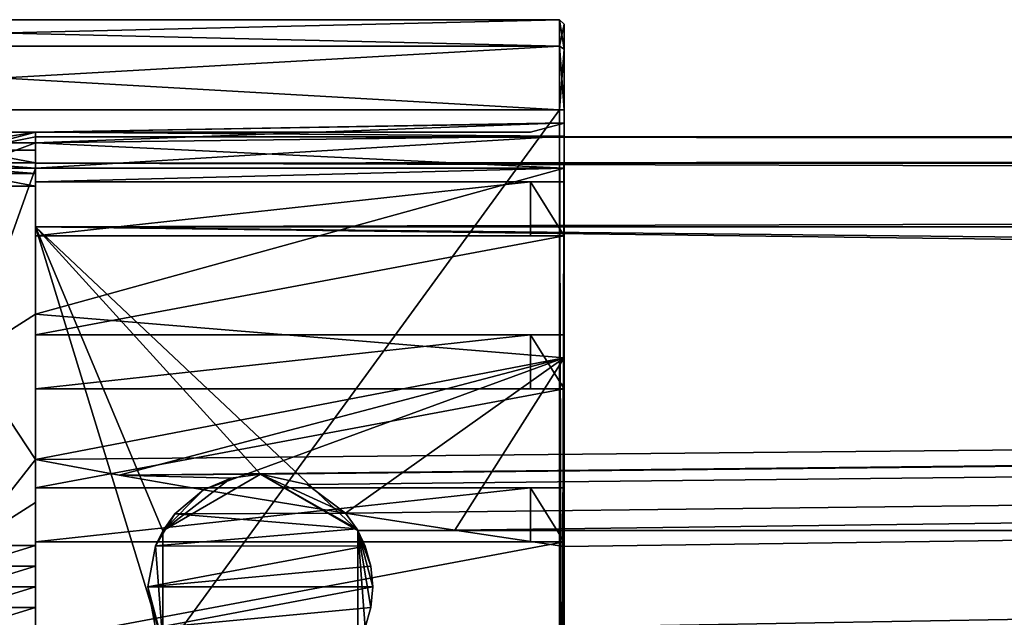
# Model space of a CAD drawing. Header units: millimetres. Extents: x -544 to 13, y -25 to 13.
# Tile 6 of 18: x -531 to -509, y -1 to 13. Entities that reach past the tile are written whole.
import ezdxf

# ---------------------------------------------------------------- set-up
doc = ezdxf.new("R2010")
doc.units = ezdxf.units.MM
doc.header["$LTSCALE"] = 81.483342
for name, color, linetype in [('142', 7, 'CONTINUOUS'), ('143', 7, 'CONTINUOUS'), ('148', 7, 'CONTINUOUS'), ('149', 7, 'CONTINUOUS'), ('150', 7, 'CONTINUOUS'), ('151', 7, 'CONTINUOUS'), ('152', 7, 'CONTINUOUS'), ('226', 7, 'CONTINUOUS'), ('227', 7, 'CONTINUOUS'), ('228', 7, 'CONTINUOUS'), ('229', 7, 'CONTINUOUS'), ('230', 7, 'CONTINUOUS'), ('242', 7, 'CONTINUOUS'), ('243', 7, 'CONTINUOUS'), ('244', 7, 'CONTINUOUS'), ('245', 7, 'CONTINUOUS'), ('246', 7, 'CONTINUOUS'), ('331', 7, 'CONTINUOUS'), ('332', 7, 'CONTINUOUS'), ('333', 7, 'CONTINUOUS'), ('334', 7, 'CONTINUOUS'), ('361', 7, 'CONTINUOUS'), ('362', 7, 'CONTINUOUS'), ('363', 7, 'CONTINUOUS'), ('364', 7, 'CONTINUOUS'), ('365', 7, 'CONTINUOUS'), ('366', 7, 'CONTINUOUS'), ('367', 7, 'CONTINUOUS'), ('368', 7, 'CONTINUOUS'), ('369', 7, 'CONTINUOUS'), ('370', 7, 'CONTINUOUS'), ('371', 7, 'CONTINUOUS'), ('372', 7, 'CONTINUOUS'), ('373', 7, 'CONTINUOUS'), ('374', 7, 'CONTINUOUS'), ('375', 7, 'CONTINUOUS'), ('376', 7, 'CONTINUOUS'), ('377', 7, 'CONTINUOUS'), ('378', 7, 'CONTINUOUS'), ('379', 7, 'CONTINUOUS'), ('380', 7, 'CONTINUOUS'), ('381', 7, 'CONTINUOUS'), ('382', 7, 'CONTINUOUS'), ('383', 7, 'CONTINUOUS'), ('384', 7, 'CONTINUOUS'), ('385', 7, 'CONTINUOUS'), ('386', 7, 'CONTINUOUS'), ('387', 7, 'CONTINUOUS'), ('388', 7, 'CONTINUOUS'), ('444', 7, 'CONTINUOUS'), ('445', 7, 'CONTINUOUS'), ('446', 7, 'CONTINUOUS'), ('447', 7, 'CONTINUOUS'), ('453', 7, 'CONTINUOUS'), ('454', 7, 'CONTINUOUS'), ('455', 7, 'CONTINUOUS'), ('456', 7, 'CONTINUOUS')]:
    doc.layers.add(name, color=color, linetype=linetype)

msp = doc.modelspace()

# ---------------------------------------------------------------- linework, layer by layer
at = {"layer": '142', "linetype": 'Continuous'}
for points in [[(-530.75, 8, -2), (-0.75, 8, -2), (-530.75, 2.826, -2), (-530.75, 8, -2)], [(-530.75, 2.826, -2), (-0.75, 8, -2), (-528.884, 2.483, -2), (-530.75, 2.826, -2)], [(-528.884, 2.483, -2), (-0.75, 8, -2), (-525.75, 2.5, -2), (-528.884, 2.483, -2)], [(-525.75, 2.5, -2), (-0.75, 8, -2), (-524.71, 2.273, -2), (-525.75, 2.5, -2)], [(-524.71, 2.273, -2), (-0.75, 8, -2), (-523.858, 1.634, -2), (-524.71, 2.273, -2)], [(-523.858, 1.634, -2), (-0.75, 8, -2), (-521.43, 1.256, -2), (-523.858, 1.634, -2)], [(-521.43, 1.256, -2), (-0.75, 8, -2), (-519, 0.894, -2), (-521.43, 1.256, -2)], [(-0.75, 8, -2), (-12.5, 0.894, -2), (-519, -0.894, -2), (-0.75, 8, -2)], [(-0.75, 8, -2), (-519, -0.894, -2), (-519, 0.894, -2), (-0.75, 8, -2)], [(-526.406, 2.412, -2), (-528.884, 2.483, -2), (-525.75, 2.5, -2), (-526.406, 2.412, -2)], [(-527.016, 2.156, -2), (-528.884, 2.483, -2), (-526.406, 2.412, -2), (-527.016, 2.156, -2)], [(-12.5, 0.894, -2), (-12.5, -0.894, -2), (-530.75, -8, -2), (-12.5, 0.894, -2)], [(-519, -0.894, -2), (-12.5, 0.894, -2), (-530.75, -8, -2), (-519, -0.894, -2)]]:
    msp.add_3dface(points, dxfattribs=at)
at = {"layer": '143', "linetype": 'Continuous'}
for points in [[(-519, 12.5, 2.8), (-519, 11.943, 4.143), (-519, 12.5, -1.8), (-519, 12.5, 2.8)], [(-519, 12.5, -1.8), (-519, 11.943, 4.143), (-519, 11.943, -3.143), (-519, 12.5, -1.8)], [(-519, 11.943, 4.143), (-519, 10.6, 4.7), (-519, 11.943, -3.143), (-519, 11.943, 4.143)], [(-519, 11.943, -3.143), (-519, 10.6, 4.7), (-519, 10.6, -3.7), (-519, 11.943, -3.143)], [(-519, 0.894, -2), (-519, -0.894, -2), (-519, 10.6, -3.7), (-519, 0.894, -2)], [(-519, 10.6, -3.7), (-519, -0.894, -2), (-519, -5.089, -2.379), (-519, 10.6, -3.7)], [(-519, 0.894, -2), (-519, 10.6, -3.7), (-519, 5.089, -2.379), (-519, 0.894, -2)], [(-519, -25.3, -3.7), (-519, 10.6, -3.7), (-519, -9.3, -2.505), (-519, -25.3, -3.7)], [(-519, 10.6, 4.7), (-519, -23.4, 4.7), (-519, 9.3, 2.505), (-519, 10.6, 4.7)], [(-519, 10.6, -3.7), (-519, 10.6, 4.7), (-519, 10.305, 1.5), (-519, 10.6, -3.7)], [(-519, 10.305, 1.5), (-519, 10.6, 4.7), (-519, 10.011, 2.211), (-519, 10.305, 1.5)], [(-519, 10.011, 2.211), (-519, 10.6, 4.7), (-519, 9.3, 2.505), (-519, 10.011, 2.211)], [(-519, 5.089, -2.379), (-519, 10.6, -3.7), (-519, 9.3, -2.505), (-519, 5.089, -2.379)], [(-519, 9.3, -2.505), (-519, 10.6, -3.7), (-519, 10.011, -2.211), (-519, 9.3, -2.505)], [(-519, 10.011, -2.211), (-519, 10.6, -3.7), (-519, 10.305, -1.5), (-519, 10.011, -2.211)], [(-519, 10.305, -1.5), (-519, 10.6, -3.7), (-519, 10.305, 1.5), (-519, 10.305, -1.5)], [(-519, -9.3, -2.505), (-519, 10.6, -3.7), (-519, -5.089, -2.379), (-519, -9.3, -2.505)], [(-519, 10.303, -1), (-519, 10.305, -1.5), (-519, 10.303, -0.4), (-519, 10.303, -1)], [(-519, 10.303, -0.4), (-519, 10.305, -1.5), (-519, 10.303, 0.4), (-519, 10.303, -0.4)], [(-519, 10.305, -1.5), (-519, 10.305, 1.5), (-519, 10.303, 0.4), (-519, 10.305, -1.5)], [(-519, 10.303, 1), (-519, 10.303, 0.4), (-519, 10.305, 1.5), (-519, 10.303, 1)], [(-519, 9.3, 2.505), (-519, -23.4, 4.7), (-519, 9, 2.503), (-519, 9.3, 2.505)], [(-519, 9, 2.503), (-519, -23.4, 4.7), (-519, 7.8, 2.503), (-519, 9, 2.503)], [(-519, 7.8, 2.503), (-519, -23.4, 4.7), (-519, 5.6, 2.503), (-519, 7.8, 2.503)], [(-519, 5.6, 2.503), (-519, -23.4, 4.7), (-519, 4.4, 2.503), (-519, 5.6, 2.503)], [(-519, 4.4, 2.503), (-519, -23.4, 4.7), (-519, 2.2, 2.503), (-519, 4.4, 2.503)], [(-519, 2.2, 2.503), (-519, -23.4, 4.7), (-519, 1, 2.503), (-519, 2.2, 2.503)], [(-519, 1, 2.503), (-519, -23.4, 4.7), (-519, -1.2, 2.503), (-519, 1, 2.503)]]:
    msp.add_3dface(points, dxfattribs=at)
at = {"layer": '148', "linetype": 'Continuous'}
for points in [[(-519, 10.6, -3.7), (-519, -25.3, -3.7), (-519.1, 10.6, -3.8), (-519, 10.6, -3.7)], [(-519, -25.3, -3.7), (-519.1, -17.5, -3.8), (-519.1, 10.6, -3.8), (-519, -25.3, -3.7)]]:
    msp.add_3dface(points, dxfattribs=at)
at = {"layer": '149', "linetype": 'Continuous'}
for points in [[(-519, 12.5, -1.8), (-519, 11.943, -3.143), (-519.1, 12.6, -1.8), (-519, 12.5, -1.8)], [(-519.1, 12.6, -1.8), (-519, 11.943, -3.143), (-519.1, 12.014, -3.214), (-519.1, 12.6, -1.8)], [(-519, 11.943, -3.143), (-519, 10.6, -3.7), (-519.1, 12.014, -3.214), (-519, 11.943, -3.143)], [(-519, 10.6, -3.7), (-519.1, 10.6, -3.8), (-519.1, 12.014, -3.214), (-519, 10.6, -3.7)]]:
    msp.add_3dface(points, dxfattribs=at)
at = {"layer": '150', "linetype": 'Continuous'}
for points in [[(-519, 12.5, 2.8), (-519, 12.5, -1.8), (-519.1, 12.6, 2.8), (-519, 12.5, 2.8)], [(-519, 12.5, -1.8), (-519.1, 12.6, -1.8), (-519.1, 12.6, 2.8), (-519, 12.5, -1.8)]]:
    msp.add_3dface(points, dxfattribs=at)
at = {"layer": '151', "linetype": 'Continuous'}
for points in [[(-519, 12.5, 2.8), (-519.1, 12.6, 2.8), (-519.1, 12.014, 4.214), (-519, 12.5, 2.8)], [(-519, 11.943, 4.143), (-519, 12.5, 2.8), (-519.1, 12.014, 4.214), (-519, 11.943, 4.143)], [(-519.1, 10.6, 4.8), (-519, 11.943, 4.143), (-519.1, 12.014, 4.214), (-519.1, 10.6, 4.8)], [(-519, 10.6, 4.7), (-519, 11.943, 4.143), (-519.1, 10.6, 4.8), (-519, 10.6, 4.7)]]:
    msp.add_3dface(points, dxfattribs=at)
at = {"layer": '152', "linetype": 'Continuous'}
for points in [[(-519, -23.4, 4.7), (-519, 10.6, 4.7), (-519.1, -23.4, 4.8), (-519, -23.4, 4.7)], [(-519, 10.6, 4.7), (-519.1, 10.6, 4.8), (-519.1, -23.4, 4.8), (-519, 10.6, 4.7)]]:
    msp.add_3dface(points, dxfattribs=at)
at = {"layer": '226', "linetype": 'Continuous'}
for points in [[(-519.1, 10.6, -3.8), (-519.1, -17.5, -3.8), (-543.9, 10.6, -3.8), (-519.1, 10.6, -3.8)], [(-519.1, -17.5, -3.8), (-543.9, -17.5, -3.8), (-543.9, 10.6, -3.8), (-519.1, -17.5, -3.8)]]:
    msp.add_3dface(points, dxfattribs=at)
at = {"layer": '227', "linetype": 'Continuous'}
for points in [[(-519.1, 12.6, -1.8), (-519.1, 12.014, -3.214), (-543.9, 12.6, -1.8), (-519.1, 12.6, -1.8)], [(-543.9, 12.6, -1.8), (-519.1, 12.014, -3.214), (-543.9, 12.014, -3.214), (-543.9, 12.6, -1.8)], [(-519.1, 12.014, -3.214), (-519.1, 10.6, -3.8), (-543.9, 12.014, -3.214), (-519.1, 12.014, -3.214)], [(-519.1, 10.6, -3.8), (-543.9, 10.6, -3.8), (-543.9, 12.014, -3.214), (-519.1, 10.6, -3.8)]]:
    msp.add_3dface(points, dxfattribs=at)
at = {"layer": '228', "linetype": 'Continuous'}
for points in [[(-519.1, 12.6, 2.8), (-519.1, 12.6, -1.8), (-543.9, 12.6, -1.8), (-519.1, 12.6, 2.8)], [(-519.1, 12.6, 2.8), (-543.9, 12.6, -1.8), (-543.9, 12.6, 2.8), (-519.1, 12.6, 2.8)]]:
    msp.add_3dface(points, dxfattribs=at)
at = {"layer": '229', "linetype": 'Continuous'}
for points in [[(-519.1, 12.014, 4.214), (-519.1, 12.6, 2.8), (-543.9, 12.014, 4.214), (-519.1, 12.014, 4.214)], [(-519.1, 12.6, 2.8), (-543.9, 12.6, 2.8), (-543.9, 12.014, 4.214), (-519.1, 12.6, 2.8)], [(-519.1, 10.6, 4.8), (-519.1, 12.014, 4.214), (-543.9, 10.6, 4.8), (-519.1, 10.6, 4.8)], [(-543.9, 10.6, 4.8), (-519.1, 12.014, 4.214), (-543.9, 12.014, 4.214), (-543.9, 10.6, 4.8)]]:
    msp.add_3dface(points, dxfattribs=at)
at = {"layer": '230', "linetype": 'Continuous'}
for points in [[(-519.1, -23.4, 4.8), (-519.1, 10.6, 4.8), (-543.9, -23.4, 4.8), (-519.1, -23.4, 4.8)], [(-543.9, -23.4, 4.8), (-519.1, 10.6, 4.8), (-543.9, 10.6, 4.8), (-543.9, -23.4, 4.8)]]:
    msp.add_3dface(points, dxfattribs=at)
at = {"layer": '242', "linetype": 'Continuous'}
for points in [[(-530.75, 9.414, -1.414), (-530.75, 9.7), (-530.75, 10), (-530.75, 9.414, -1.414)], [(-530.75, 9.417, 0.117), (-530.75, 9.7), (-530.75, 9.414, -1.414), (-530.75, 9.417, 0.117)], [(-530.75, 9.3, 0.4), (-530.75, 9.417, 0.117), (-530.75, 9.414, -1.414), (-530.75, 9.3, 0.4)], [(-530.75, 8, -2), (-530.75, 9.3, 0.4), (-530.75, 9.414, -1.414), (-530.75, 8, -2)], [(-530.75, 9.3, 0.4), (-530.75, 8, -2), (-530.75, 9.3, 1.1), (-530.75, 9.3, 0.4)], [(-530.75, 9.3, 1.1), (-530.75, 8, -2), (-530.75, 9.183, 1.383), (-530.75, 9.3, 1.1)], [(-530.75, 9.183, 1.383), (-530.75, 8, -2), (-530.75, 8.9, 1.5), (-530.75, 9.183, 1.383)], [(-530.75, -2.826, -2), (-530.75, -8, -2), (-530.75, 8.9, 1.5), (-530.75, -2.826, -2)], [(-530.75, -2.826, -2), (-530.75, 8.9, 1.5), (-530.75, -1.871, -1.905), (-530.75, -2.826, -2)], [(-530.75, 8.9, 1.5), (-530.75, -8, -2), (-530.75, -8.9, 1.5), (-530.75, 8.9, 1.5)], [(-530.75, 8, -2), (-530.75, 2.826, -2), (-530.75, 8.9, 1.5), (-530.75, 8, -2)], [(-530.75, 8.9, 1.5), (-530.75, 2.826, -2), (-530.75, 1.871, -1.905), (-530.75, 8.9, 1.5)], [(-530.75, -1.871, -1.905), (-530.75, 8.9, 1.5), (-530.75, -0.917, -1.796), (-530.75, -1.871, -1.905)], [(-530.75, -0.917, -1.796), (-530.75, 8.9, 1.5), (-530.75, -0.459, -1.755), (-530.75, -0.917, -1.796)], [(-530.75, -0.459, -1.755), (-530.75, 8.9, 1.5), (-530.75, 0, -1.741), (-530.75, -0.459, -1.755)], [(-530.75, 0, -1.741), (-530.75, 8.9, 1.5), (-530.75, 0.459, -1.755), (-530.75, 0, -1.741)], [(-530.75, 0.459, -1.755), (-530.75, 8.9, 1.5), (-530.75, 0.917, -1.796), (-530.75, 0.459, -1.755)], [(-530.75, 0.917, -1.796), (-530.75, 8.9, 1.5), (-530.75, 1.871, -1.905), (-530.75, 0.917, -1.796)]]:
    msp.add_3dface(points, dxfattribs=at)
at = {"layer": '243', "linetype": 'Continuous'}
for points in [[(-532.25, 9.7), (-532.25, 10.1), (-530.75, 10.1), (-532.25, 9.7)], [(-530.75, 10), (-532.25, 9.7), (-530.75, 10.1), (-530.75, 10)], [(-530.75, 9.7), (-532.25, 9.7), (-530.75, 10), (-530.75, 9.7)]]:
    msp.add_3dface(points, dxfattribs=at)
at = {"layer": '244', "linetype": 'Continuous'}
for points in [[(-530.75, 10), (-530.75, 10.1), (-530.75, 9.866, 2.066), (-530.75, 10)], [(-530.75, 9.866, 2.066), (-530.75, 10.1), (-530.75, 10.1, 0.4), (-530.75, 9.866, 2.066)], [(-530.75, 10.1, 1.5), (-530.75, 9.866, 2.066), (-530.75, 10.1, 1), (-530.75, 10.1, 1.5)], [(-530.75, 10.1, 1), (-530.75, 9.866, 2.066), (-530.75, 10.1, 0.4), (-530.75, 10.1, 1)], [(-530.75, 10), (-530.75, 9.866, 2.066), (-530.75, 9.414, 1.414), (-530.75, 10)], [(-530.75, 9.866, 2.066), (-530.75, 9.3, 2.3), (-530.75, 9.414, 1.414), (-530.75, 9.866, 2.066)], [(-530.75, 9, 2.3), (-530.75, 8, 2), (-530.75, 9.414, 1.414), (-530.75, 9, 2.3)], [(-530.75, 9.3, 2.3), (-530.75, 9, 2.3), (-530.75, 9.414, 1.414), (-530.75, 9.3, 2.3)], [(-530.75, 7.8, 2.3), (-530.75, 8, 2), (-530.75, 9, 2.3), (-530.75, 7.8, 2.3)], [(-530.75, -8, 2), (-530.75, 8, 2), (-530.75, -8, 2.3), (-530.75, -8, 2)], [(-530.75, -8, 2.3), (-530.75, 8, 2), (-530.75, -5.8, 2.3), (-530.75, -8, 2.3)], [(-530.75, -5.8, 2.3), (-530.75, 8, 2), (-530.75, -4.6, 2.3), (-530.75, -5.8, 2.3)], [(-530.75, -4.6, 2.3), (-530.75, 8, 2), (-530.75, -2.4, 2.3), (-530.75, -4.6, 2.3)], [(-530.75, -2.4, 2.3), (-530.75, 8, 2), (-530.75, -1.2, 2.3), (-530.75, -2.4, 2.3)], [(-530.75, -1.2, 2.3), (-530.75, 8, 2), (-530.75, 1, 2.3), (-530.75, -1.2, 2.3)], [(-530.75, 1, 2.3), (-530.75, 8, 2), (-530.75, 2.2, 2.3), (-530.75, 1, 2.3)], [(-530.75, 2.2, 2.3), (-530.75, 8, 2), (-530.75, 4.4, 2.3), (-530.75, 2.2, 2.3)], [(-530.75, 4.4, 2.3), (-530.75, 8, 2), (-530.75, 5.6, 2.3), (-530.75, 4.4, 2.3)], [(-530.75, 5.6, 2.3), (-530.75, 8, 2), (-530.75, 7.8, 2.3), (-530.75, 5.6, 2.3)]]:
    msp.add_3dface(points, dxfattribs=at)
at = {"layer": '245', "linetype": 'Continuous'}
for points in [[(-530.75, 8, 2), (-530.75, -8, 2), (-527.915, -1.25, 2), (-530.75, 8, 2)], [(-0.75, 8, 2), (-530.75, 8, 2), (-5.75, 2.5, 2), (-0.75, 8, 2)], [(-525.75, 2.5, 2), (-530.75, 8, 2), (-527.917, 1.247, 2), (-525.75, 2.5, 2)], [(-530.75, 8, 2), (-525.75, 2.5, 2), (-523.585, 1.25, 2), (-530.75, 8, 2)], [(-527.917, 1.247, 2), (-530.75, 8, 2), (-527.915, -1.25, 2), (-527.917, 1.247, 2)], [(-530.75, 8, 2), (-523.585, 1.25, 2), (-7.917, 1.247, 2), (-530.75, 8, 2)], [(-5.75, 2.5, 2), (-530.75, 8, 2), (-7.917, 1.247, 2), (-5.75, 2.5, 2)], [(-523.585, 1.25, 2), (-523.583, -1.247, 2), (-7.917, 1.247, 2), (-523.585, 1.25, 2)], [(-7.917, 1.247, 2), (-523.583, -1.247, 2), (-7.915, -1.25, 2), (-7.917, 1.247, 2)]]:
    msp.add_3dface(points, dxfattribs=at)
at = {"layer": '246', "linetype": 'Continuous'}
for points in [[(-0.75, 10), (-0.75, 9.414, -1.414), (-530.75, 10), (-0.75, 10)], [(-0.75, 10), (-530.75, 10), (-530.75, 9.414, 1.414), (-0.75, 10)], [(-0.75, 10), (-530.75, 9.414, 1.414), (-0.75, 9.414, 1.414), (-0.75, 10)], [(-0.75, 9.414, -1.414), (-530.75, 9.414, -1.414), (-530.75, 10), (-0.75, 9.414, -1.414)], [(-0.75, 9.414, -1.414), (-0.75, 8, -2), (-530.75, 9.414, -1.414), (-0.75, 9.414, -1.414)], [(-0.75, 8, -2), (-530.75, 8, -2), (-530.75, 9.414, -1.414), (-0.75, 8, -2)], [(-530.75, 9.414, 1.414), (-530.75, 8, 2), (-0.75, 9.414, 1.414), (-530.75, 9.414, 1.414)], [(-530.75, 8, 2), (-0.75, 8, 2), (-0.75, 9.414, 1.414), (-530.75, 8, 2)]]:
    msp.add_3dface(points, dxfattribs=at)
at = {"layer": '331', "linetype": 'Continuous'}
for points in [[(-526.406, 2.412, -2), (-525.75, 2.5, -2), (-527.917, 1.247, 2), (-526.406, 2.412, -2)], [(-525.75, 2.5, -2), (-525.75, 2.5, 2), (-527.917, 1.247, 2), (-525.75, 2.5, -2)], [(-527.016, 2.156, -2), (-526.406, 2.412, -2), (-527.917, 1.247, 2), (-527.016, 2.156, -2)], [(-527.016, 2.156, -2), (-527.917, 1.247, 2), (-527.652, 1.623, -1.932), (-527.016, 2.156, -2)], [(-527.652, 1.623, -1.932), (-527.917, 1.247, 2), (-528.078, 0.912, -1.843), (-527.652, 1.623, -1.932)], [(-527.917, 1.247, 2), (-527.915, -1.25, 2), (-528.078, 0.912, -1.843), (-527.917, 1.247, 2)], [(-528.078, 0.912, -1.843), (-527.915, -1.25, 2), (-528.25, 0, -1.785), (-528.078, 0.912, -1.843)], [(-527.915, -1.25, 2), (-528.078, -0.912, -1.843), (-528.25, 0, -1.785), (-527.915, -1.25, 2)]]:
    msp.add_3dface(points, dxfattribs=at)
at = {"layer": '332', "linetype": 'Continuous'}
for points in [[(-528.078, 0.912, -1.843), (-528.25, 0, -1.785), (-523.418, 0.902, -1.923), (-528.078, 0.912, -1.843)], [(-523.418, 0.902, -1.923), (-528.25, 0, -1.785), (-523.292, 0.458, -1.885), (-523.418, 0.902, -1.923)], [(-523.292, 0.458, -1.885), (-528.25, 0, -1.785), (-523.25, 0, -1.872), (-523.292, 0.458, -1.885)], [(-528.25, 0, -1.785), (-528.078, -0.912, -1.843), (-523.25, 0, -1.872), (-528.25, 0, -1.785)], [(-523.25, 0, -1.872), (-528.078, -0.912, -1.843), (-523.292, -0.458, -1.885), (-523.25, 0, -1.872)], [(-523.292, -0.458, -1.885), (-528.078, -0.912, -1.843), (-523.418, -0.902, -1.923), (-523.292, -0.458, -1.885)]]:
    msp.add_3dface(points, dxfattribs=at)
at = {"layer": '333', "linetype": 'Continuous'}
for points in [[(-519, 5.089, -2.379), (-519, 9.3, -2.505), (-530.75, 6.06, -2.225), (-519, 5.089, -2.379)], [(-530.75, 6.06, -2.225), (-519, 9.3, -2.505), (-530.75, 9.3, -2.3), (-530.75, 6.06, -2.225)], [(-530.75, 2.826, -2), (-519, 5.089, -2.379), (-530.75, 6.06, -2.225), (-530.75, 2.826, -2)], [(-530.75, 2.826, -2), (-528.884, 2.483, -2), (-519, 5.089, -2.379), (-530.75, 2.826, -2)], [(-528.884, 2.483, -2), (-527.016, 2.156, -2), (-519, 5.089, -2.379), (-528.884, 2.483, -2)], [(-527.016, 2.156, -2), (-523.858, 1.634, -2), (-519, 5.089, -2.379), (-527.016, 2.156, -2)], [(-523.858, 1.634, -2), (-521.43, 1.256, -2), (-519, 5.089, -2.379), (-523.858, 1.634, -2)], [(-521.43, 1.256, -2), (-519, 0.894, -2), (-519, 5.089, -2.379), (-521.43, 1.256, -2)], [(-523.858, 1.634, -2), (-527.016, 2.156, -2), (-527.652, 1.623, -1.932), (-523.858, 1.634, -2)], [(-527.652, 1.623, -1.932), (-528.078, 0.912, -1.843), (-523.606, 1.287, -1.965), (-527.652, 1.623, -1.932)], [(-523.858, 1.634, -2), (-527.652, 1.623, -1.932), (-523.606, 1.287, -1.965), (-523.858, 1.634, -2)], [(-528.078, 0.912, -1.843), (-523.418, 0.902, -1.923), (-523.606, 1.287, -1.965), (-528.078, 0.912, -1.843)]]:
    msp.add_3dface(points, dxfattribs=at)
at = {"layer": '334', "linetype": 'Continuous'}
for points in [[(-525.75, 2.5, -2), (-524.71, 2.273, -2), (-525.75, 2.5, 2), (-525.75, 2.5, -2)], [(-524.71, 2.273, -2), (-523.858, 1.634, -2), (-525.75, 2.5, 2), (-524.71, 2.273, -2)], [(-525.75, 2.5, 2), (-523.858, 1.634, -2), (-523.606, 1.287, -1.965), (-525.75, 2.5, 2)], [(-523.585, 1.25, 2), (-525.75, 2.5, 2), (-523.606, 1.287, -1.965), (-523.585, 1.25, 2)], [(-523.418, 0.902, -1.923), (-523.585, 1.25, 2), (-523.606, 1.287, -1.965), (-523.418, 0.902, -1.923)], [(-523.583, -1.247, 2), (-523.585, 1.25, 2), (-523.418, -0.902, -1.923), (-523.583, -1.247, 2)], [(-523.585, 1.25, 2), (-523.418, 0.902, -1.923), (-523.292, 0.458, -1.885), (-523.585, 1.25, 2)], [(-523.585, 1.25, 2), (-523.292, 0.458, -1.885), (-523.25, 0, -1.872), (-523.585, 1.25, 2)], [(-523.585, 1.25, 2), (-523.25, 0, -1.872), (-523.292, -0.458, -1.885), (-523.585, 1.25, 2)], [(-523.585, 1.25, 2), (-523.292, -0.458, -1.885), (-523.418, -0.902, -1.923), (-523.585, 1.25, 2)]]:
    msp.add_3dface(points, dxfattribs=at)
at = {"layer": '361', "linetype": 'Continuous'}
for points in [[(-519, 1, 2.503), (-519, -1.2, 2.503), (-530.75, -1.2, 2.3), (-519, 1, 2.503)], [(-519, 1, 2.503), (-530.75, -1.2, 2.3), (-530.75, 1, 2.3), (-519, 1, 2.503)]]:
    msp.add_3dface(points, dxfattribs=at)
at = {"layer": '362', "linetype": 'Continuous'}
msp.add_3dface([(-519, 1, 2.503), (-530.75, 1, 2.3), (-519.746, 1, 2.3), (-519, 1, 2.503)], dxfattribs=at)
at = {"layer": '363', "linetype": 'Continuous'}
for points in [[(-519, 2.2, 2.503), (-519, 1, 2.503), (-519.746, 2.2, 2.3), (-519, 2.2, 2.503)], [(-519, 1, 2.503), (-519.746, 1, 2.3), (-519.746, 2.2, 2.3), (-519, 1, 2.503)]]:
    msp.add_3dface(points, dxfattribs=at)
at = {"layer": '364', "linetype": 'Continuous'}
msp.add_3dface([(-530.75, 2.2, 2.3), (-519, 2.2, 2.503), (-519.746, 2.2, 2.3), (-530.75, 2.2, 2.3)], dxfattribs=at)
at = {"layer": '365', "linetype": 'Continuous'}
for points in [[(-519, 4.4, 2.503), (-519, 2.2, 2.503), (-530.75, 2.2, 2.3), (-519, 4.4, 2.503)], [(-519, 4.4, 2.503), (-530.75, 2.2, 2.3), (-530.75, 4.4, 2.3), (-519, 4.4, 2.503)]]:
    msp.add_3dface(points, dxfattribs=at)
at = {"layer": '366', "linetype": 'Continuous'}
msp.add_3dface([(-519, 4.4, 2.503), (-530.75, 4.4, 2.3), (-519.746, 4.4, 2.3), (-519, 4.4, 2.503)], dxfattribs=at)
at = {"layer": '367', "linetype": 'Continuous'}
for points in [[(-519, 5.6, 2.503), (-519, 4.4, 2.503), (-519.746, 5.6, 2.3), (-519, 5.6, 2.503)], [(-519, 4.4, 2.503), (-519.746, 4.4, 2.3), (-519.746, 5.6, 2.3), (-519, 4.4, 2.503)]]:
    msp.add_3dface(points, dxfattribs=at)
at = {"layer": '368', "linetype": 'Continuous'}
msp.add_3dface([(-530.75, 5.6, 2.3), (-519, 5.6, 2.503), (-519.746, 5.6, 2.3), (-530.75, 5.6, 2.3)], dxfattribs=at)
at = {"layer": '369', "linetype": 'Continuous'}
for points in [[(-519, 7.8, 2.503), (-519, 5.6, 2.503), (-530.75, 5.6, 2.3), (-519, 7.8, 2.503)], [(-519, 7.8, 2.503), (-530.75, 5.6, 2.3), (-530.75, 7.8, 2.3), (-519, 7.8, 2.503)]]:
    msp.add_3dface(points, dxfattribs=at)
at = {"layer": '370', "linetype": 'Continuous'}
msp.add_3dface([(-519, 7.8, 2.503), (-530.75, 7.8, 2.3), (-519.746, 7.8, 2.3), (-519, 7.8, 2.503)], dxfattribs=at)
at = {"layer": '371', "linetype": 'Continuous'}
for points in [[(-519, 9, 2.503), (-519, 7.8, 2.503), (-519.746, 9, 2.3), (-519, 9, 2.503)], [(-519, 7.8, 2.503), (-519.746, 7.8, 2.3), (-519.746, 9, 2.3), (-519, 7.8, 2.503)]]:
    msp.add_3dface(points, dxfattribs=at)
at = {"layer": '372', "linetype": 'Continuous'}
msp.add_3dface([(-530.75, 9, 2.3), (-519, 9, 2.503), (-519.746, 9, 2.3), (-530.75, 9, 2.3)], dxfattribs=at)
at = {"layer": '373', "linetype": 'Continuous'}
for points in [[(-519, 9.3, 2.505), (-519, 9, 2.503), (-530.75, 9, 2.3), (-519, 9.3, 2.505)], [(-519, 9.3, 2.505), (-530.75, 9, 2.3), (-530.75, 9.3, 2.3), (-519, 9.3, 2.505)]]:
    msp.add_3dface(points, dxfattribs=at)
at = {"layer": '374', "linetype": 'Continuous'}
for points in [[(-519, 10.305, 1.5), (-519, 10.011, 2.211), (-530.75, 10.1, 1.5), (-519, 10.305, 1.5)], [(-519, 10.011, 2.211), (-530.75, 9.866, 2.066), (-530.75, 10.1, 1.5), (-519, 10.011, 2.211)], [(-519, 10.011, 2.211), (-519, 9.3, 2.505), (-530.75, 9.866, 2.066), (-519, 10.011, 2.211)], [(-519, 9.3, 2.505), (-530.75, 9.3, 2.3), (-530.75, 9.866, 2.066), (-519, 9.3, 2.505)]]:
    msp.add_3dface(points, dxfattribs=at)
at = {"layer": '375', "linetype": 'Continuous'}
for points in [[(-519, 10.303, 1), (-519, 10.305, 1.5), (-530.75, 10.1, 1.5), (-519, 10.303, 1)], [(-519, 10.303, 1), (-530.75, 10.1, 1.5), (-530.75, 10.1, 1), (-519, 10.303, 1)]]:
    msp.add_3dface(points, dxfattribs=at)
at = {"layer": '376', "linetype": 'Continuous'}
msp.add_3dface([(-519, 10.303, 1), (-530.75, 10.1, 1), (-519.746, 10.1, 1), (-519, 10.303, 1)], dxfattribs=at)
at = {"layer": '377', "linetype": 'Continuous'}
for points in [[(-519, 10.303, 0.4), (-519, 10.303, 1), (-519.746, 10.1, 1), (-519, 10.303, 0.4)], [(-519, 10.303, 0.4), (-519.746, 10.1, 1), (-519.746, 10.1, 0.4), (-519, 10.303, 0.4)]]:
    msp.add_3dface(points, dxfattribs=at)
at = {"layer": '378', "linetype": 'Continuous'}
msp.add_3dface([(-530.75, 10.1, 0.4), (-519, 10.303, 0.4), (-519.746, 10.1, 0.4), (-530.75, 10.1, 0.4)], dxfattribs=at)
at = {"layer": '379', "linetype": 'Continuous'}
for points in [[(-519, 10.303, -0.4), (-519, 10.303, 0.4), (-530.75, 10.1, 0.4), (-519, 10.303, -0.4)], [(-530.75, 10.1), (-519, 10.303, -0.4), (-530.75, 10.1, 0.4), (-530.75, 10.1)], [(-519, 10.303, -0.4), (-530.75, 10.1), (-530.75, 10.1, -0.4), (-519, 10.303, -0.4)]]:
    msp.add_3dface(points, dxfattribs=at)
at = {"layer": '380', "linetype": 'Continuous'}
msp.add_3dface([(-519, 10.303, -0.4), (-530.75, 10.1, -0.4), (-519.746, 10.1, -0.4), (-519, 10.303, -0.4)], dxfattribs=at)
at = {"layer": '381', "linetype": 'Continuous'}
for points in [[(-530.75, 10.1), (-532.25, 10.1), (-530.75, 10.1, -0.4), (-530.75, 10.1)], [(-530.75, 10.1, -0.4), (-532.25, 10.1), (-530.75, 10.1, -1), (-530.75, 10.1, -0.4)], [(-530.75, 10.1, -1), (-532.25, 10.1), (-530.75, 10.1, -1.5), (-530.75, 10.1, -1)], [(-530.75, 10.1, -1.5), (-532.25, 10.1), (-532.25, 10.1, -0.4), (-530.75, 10.1, -1.5)], [(-532.25, 10.1, -1.5), (-530.75, 10.1, -1.5), (-532.25, 10.1, -1), (-532.25, 10.1, -1.5)], [(-532.25, 10.1, -1), (-530.75, 10.1, -1.5), (-532.25, 10.1, -0.4), (-532.25, 10.1, -1)], [(-519.746, 10.1, -0.4), (-530.75, 10.1, -0.4), (-519.746, 10.1, -1), (-519.746, 10.1, -0.4)], [(-519.746, 10.1, -1), (-530.75, 10.1, -0.4), (-530.75, 10.1, -1), (-519.746, 10.1, -1)]]:
    msp.add_3dface(points, dxfattribs=at)
at = {"layer": '382', "linetype": 'Continuous'}
for points in [[(-519, 10.303, -1), (-519, 10.303, -0.4), (-519.746, 10.1, -0.4), (-519, 10.303, -1)], [(-519, 10.303, -1), (-519.746, 10.1, -0.4), (-519.746, 10.1, -1), (-519, 10.303, -1)]]:
    msp.add_3dface(points, dxfattribs=at)
at = {"layer": '383', "linetype": 'Continuous'}
msp.add_3dface([(-519, 10.303, -1), (-519.746, 10.1, -1), (-530.75, 10.1, -1), (-519, 10.303, -1)], dxfattribs=at)
at = {"layer": '384', "linetype": 'Continuous'}
for points in [[(-519, 10.305, -1.5), (-519, 10.303, -1), (-530.75, 10.1, -1), (-519, 10.305, -1.5)], [(-519, 10.305, -1.5), (-530.75, 10.1, -1), (-530.75, 10.1, -1.5), (-519, 10.305, -1.5)]]:
    msp.add_3dface(points, dxfattribs=at)
at = {"layer": '385', "linetype": 'Continuous'}
for points in [[(-519, 10.011, -2.211), (-519, 10.305, -1.5), (-530.75, 9.866, -2.066), (-519, 10.011, -2.211)], [(-519, 10.305, -1.5), (-530.75, 10.1, -1.5), (-530.75, 9.866, -2.066), (-519, 10.305, -1.5)], [(-519, 9.3, -2.505), (-519, 10.011, -2.211), (-530.75, 9.3, -2.3), (-519, 9.3, -2.505)], [(-530.75, 9.3, -2.3), (-519, 10.011, -2.211), (-530.75, 9.866, -2.066), (-530.75, 9.3, -2.3)]]:
    msp.add_3dface(points, dxfattribs=at)
at = {"layer": '386', "linetype": 'Continuous'}
for points in [[(-530.75, 10.1, -1.5), (-532.25, 10.1, -1.5), (-532.25, 9.866, -2.066), (-530.75, 10.1, -1.5)], [(-530.75, 9.866, -2.066), (-530.75, 10.1, -1.5), (-532.25, 9.866, -2.066), (-530.75, 9.866, -2.066)], [(-530.75, 9.3, -2.3), (-530.75, 9.866, -2.066), (-532.25, 9.3, -2.3), (-530.75, 9.3, -2.3)], [(-532.25, 9.3, -2.3), (-530.75, 9.866, -2.066), (-532.25, 9.866, -2.066), (-532.25, 9.3, -2.3)]]:
    msp.add_3dface(points, dxfattribs=at)
at = {"layer": '387', "linetype": 'Continuous'}
for points in [[(-530.75, 6.06, -2.225), (-530.75, 9.3, -2.3), (-532.25, 5.101, -2.174), (-530.75, 6.06, -2.225)], [(-530.75, 9.3, -2.3), (-532.25, 9.3, -2.3), (-532.25, 5.101, -2.174), (-530.75, 9.3, -2.3)], [(-530.75, 2.826, -2), (-530.75, 6.06, -2.225), (-532.25, 5.101, -2.174), (-530.75, 2.826, -2)], [(-532.25, 0.917, -1.796), (-530.75, 2.826, -2), (-532.25, 5.101, -2.174), (-532.25, 0.917, -1.796)], [(-530.75, 1.871, -1.905), (-530.75, 2.826, -2), (-532.25, 0.917, -1.796), (-530.75, 1.871, -1.905)], [(-530.75, 0.917, -1.796), (-530.75, 1.871, -1.905), (-532.25, 0.917, -1.796), (-530.75, 0.917, -1.796)]]:
    msp.add_3dface(points, dxfattribs=at)
at = {"layer": '388', "linetype": 'Continuous'}
for points in [[(-530.75, 0.459, -1.755), (-530.75, 0.917, -1.796), (-532.25, 0.459, -1.755), (-530.75, 0.459, -1.755)], [(-530.75, 0.917, -1.796), (-532.25, 0.917, -1.796), (-532.25, 0.459, -1.755), (-530.75, 0.917, -1.796)], [(-530.75, 0, -1.741), (-530.75, 0.459, -1.755), (-532.25, 0, -1.741), (-530.75, 0, -1.741)], [(-532.25, 0, -1.741), (-530.75, 0.459, -1.755), (-532.25, 0.459, -1.755), (-532.25, 0, -1.741)], [(-530.75, -0.459, -1.755), (-530.75, 0, -1.741), (-532.25, -0.459, -1.755), (-530.75, -0.459, -1.755)], [(-532.25, -0.459, -1.755), (-530.75, 0, -1.741), (-532.25, 0, -1.741), (-532.25, -0.459, -1.755)], [(-530.75, -0.917, -1.796), (-530.75, -0.459, -1.755), (-532.25, -0.917, -1.796), (-530.75, -0.917, -1.796)], [(-532.25, -0.917, -1.796), (-530.75, -0.459, -1.755), (-532.25, -0.459, -1.755), (-532.25, -0.917, -1.796)]]:
    msp.add_3dface(points, dxfattribs=at)
at = {"layer": '444', "linetype": 'Continuous'}
for points in [[(-530.75, 10.1, 1), (-530.75, 10.1, 0.4), (-519.746, 10.1, 0.4), (-530.75, 10.1, 1)], [(-519.746, 10.1, 1), (-530.75, 10.1, 1), (-519.746, 10.1, 0.4), (-519.746, 10.1, 1)]]:
    msp.add_3dface(points, dxfattribs=at)
at = {"layer": '445', "linetype": 'Continuous'}
for points in [[(-530.75, 7.8, 2.3), (-530.75, 9, 2.3), (-519.746, 9, 2.3), (-530.75, 7.8, 2.3)], [(-519.746, 7.8, 2.3), (-530.75, 7.8, 2.3), (-519.746, 9, 2.3), (-519.746, 7.8, 2.3)]]:
    msp.add_3dface(points, dxfattribs=at)
at = {"layer": '446', "linetype": 'Continuous'}
for points in [[(-530.75, 4.4, 2.3), (-530.75, 5.6, 2.3), (-519.746, 5.6, 2.3), (-530.75, 4.4, 2.3)], [(-519.746, 4.4, 2.3), (-530.75, 4.4, 2.3), (-519.746, 5.6, 2.3), (-519.746, 4.4, 2.3)]]:
    msp.add_3dface(points, dxfattribs=at)
at = {"layer": '447', "linetype": 'Continuous'}
for points in [[(-530.75, 1, 2.3), (-530.75, 2.2, 2.3), (-519.746, 2.2, 2.3), (-530.75, 1, 2.3)], [(-519.746, 1, 2.3), (-530.75, 1, 2.3), (-519.746, 2.2, 2.3), (-519.746, 1, 2.3)]]:
    msp.add_3dface(points, dxfattribs=at)
at = {"layer": '453', "linetype": 'Continuous'}
for points in [[(-532.25, 9.417, 0.117), (-532.25, 9.7), (-530.75, 9.417, 0.117), (-532.25, 9.417, 0.117)], [(-532.25, 9.7), (-530.75, 9.7), (-530.75, 9.417, 0.117), (-532.25, 9.7)], [(-532.25, 9.3, 0.4), (-532.25, 9.417, 0.117), (-530.75, 9.3, 0.4), (-532.25, 9.3, 0.4)], [(-532.25, 9.417, 0.117), (-530.75, 9.417, 0.117), (-530.75, 9.3, 0.4), (-532.25, 9.417, 0.117)]]:
    msp.add_3dface(points, dxfattribs=at)
at = {"layer": '454', "linetype": 'Continuous'}
for points in [[(-532.25, 9.3, 1.1), (-532.25, 9.3, 0.4), (-530.75, 9.3, 0.4), (-532.25, 9.3, 1.1)], [(-532.25, 9.3, 1.1), (-530.75, 9.3, 0.4), (-530.75, 9.3, 1.1), (-532.25, 9.3, 1.1)]]:
    msp.add_3dface(points, dxfattribs=at)
at = {"layer": '455', "linetype": 'Continuous'}
for points in [[(-532.25, 9.183, 1.383), (-532.25, 9.3, 1.1), (-530.75, 9.183, 1.383), (-532.25, 9.183, 1.383)], [(-532.25, 9.3, 1.1), (-530.75, 9.3, 1.1), (-530.75, 9.183, 1.383), (-532.25, 9.3, 1.1)], [(-532.25, 8.9, 1.5), (-532.25, 9.183, 1.383), (-530.75, 8.9, 1.5), (-532.25, 8.9, 1.5)], [(-532.25, 9.183, 1.383), (-530.75, 9.183, 1.383), (-530.75, 8.9, 1.5), (-532.25, 9.183, 1.383)]]:
    msp.add_3dface(points, dxfattribs=at)
at = {"layer": '456', "linetype": 'Continuous'}
for points in [[(-532.25, -8.9, 1.5), (-532.25, 8.9, 1.5), (-530.75, -8.9, 1.5), (-532.25, -8.9, 1.5)], [(-532.25, 8.9, 1.5), (-530.75, 8.9, 1.5), (-530.75, -8.9, 1.5), (-532.25, 8.9, 1.5)]]:
    msp.add_3dface(points, dxfattribs=at)

doc.saveas('drawing.dxf')
